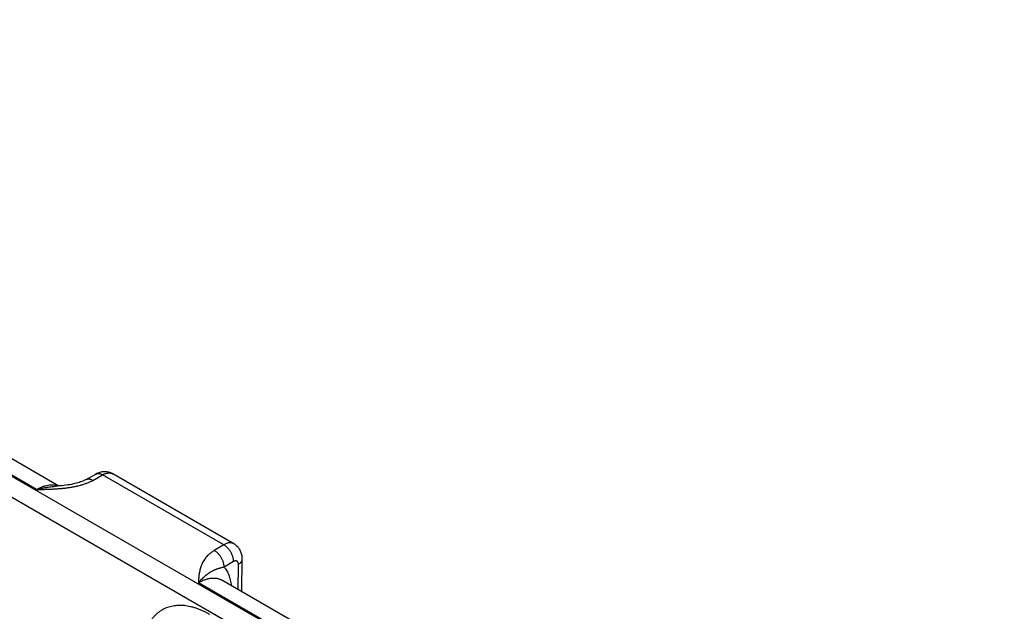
# Model space of a CAD drawing. Header units: inches. Extents: x 0 to 34, y 0 to 22.
# Tile 77 of 78: x 25.6 to 27.1, y 17.9 to 18.7. Entities that reach past the tile are written whole.
import ezdxf

# ---------------------------------------------------------------- set-up
doc = ezdxf.new("R2010")
doc.units = ezdxf.units.IN
doc.header["$LTSCALE"] = 1.87
doc.header["$MEASUREMENT"] = 0
doc.layers.get('0').update_dxf_attribs({"linetype": 'CONTINUOUS'})

msp = doc.modelspace()

# ---------------------------------------------------------------- linework, layer by layer
at = {"color": 7, "linetype": 'CONTINUOUS'}
for p, q in [((27.0693, 17.241), (24.4741, 18.7395)), ((27.0559, 17.218), (24.4606, 18.7165)), ((25.6617, 18.0555), (25.2393, 18.2994)), ((25.6939, 18.0606), (25.2735, 18.3033)), ((25.7335, 18.0701), (25.7478, 18.078)), ((25.7433, 18.0689), (25.7575, 18.0769)), ((25.9338, 17.9751), (25.7575, 18.0769)), ((25.7726, 18.0783), (25.7726, 18.0783)), ((25.9487, 17.9766), (25.7726, 18.0783)), ((25.9338, 17.9751), (25.9201, 17.9668)), ((25.9482, 17.9507), (25.9345, 17.9425)), ((25.9549, 17.9099), (25.9552, 17.9466)), ((25.9604, 17.9067), (25.9608, 17.9545)), ((26.3193, 17.6758), (25.8969, 17.9197)), ((26.3515, 17.6809), (25.9311, 17.9236))]:
    msp.add_line(p, q, dxfattribs=at)
for points in [[(25.7726, 18.0783), (25.7719, 18.0787), (25.7707, 18.0793), (25.7694, 18.0799), (25.768, 18.0803), (25.7666, 18.0807), (25.7653, 18.081), (25.7638, 18.0813), (25.7624, 18.0814), (25.7609, 18.0815), (25.7595, 18.0814), (25.758, 18.0813), (25.7565, 18.0811), (25.755, 18.0808), (25.7535, 18.0804), (25.752, 18.0799), (25.7505, 18.0794), (25.749, 18.0787), (25.7478, 18.078)], [(25.7335, 18.0701), (25.7326, 18.0696), (25.7315, 18.069), (25.7302, 18.0684), (25.7288, 18.0678), (25.7273, 18.0672), (25.7256, 18.0666), (25.7238, 18.066), (25.7218, 18.0654), (25.7197, 18.0648), (25.7174, 18.0642), (25.7151, 18.0636), (25.7126, 18.0631), (25.7099, 18.0626), (25.7072, 18.0622), (25.7043, 18.0617), (25.7013, 18.0614), (25.6982, 18.061), (25.695, 18.0607), (25.6916, 18.0604), (25.6887, 18.0602)], [(25.9608, 17.9545), (25.9608, 17.9559), (25.9607, 17.9574), (25.9605, 17.959), (25.9602, 17.9605), (25.9599, 17.9619), (25.9594, 17.9633), (25.9589, 17.9647), (25.9584, 17.966), (25.9577, 17.9673), (25.957, 17.9685), (25.9563, 17.9697), (25.9554, 17.9708), (25.9546, 17.9718), (25.9536, 17.9728), (25.9526, 17.9738), (25.9516, 17.9747), (25.9505, 17.9755), (25.9494, 17.9762), (25.9487, 17.9766)]]:
    msp.add_lwpolyline(points, dxfattribs=at)
for points, knots in [([(25.7478, 18.078), (25.7479, 18.0781), (25.7483, 18.0783), (25.7488, 18.0785), (25.7493, 18.0786), (25.7501, 18.0788), (25.7511, 18.0789), (25.7523, 18.0788), (25.7536, 18.0786), (25.7549, 18.0782), (25.7562, 18.0776), (25.7571, 18.0771), (25.7575, 18.0769)], [0, 0, 0, 0, 0.053671, 0.107619, 0.162101, 0.217362, 0.331024, 0.450249, 0.576192, 0.709602, 0.850855, 1, 1, 1, 1]), ([(25.7575, 18.0769), (25.7578, 18.0771), (25.7585, 18.0774), (25.7599, 18.0781), (25.7616, 18.0788), (25.7636, 18.0794), (25.7656, 18.0797), (25.7672, 18.0797), (25.7685, 18.0797), (25.7693, 18.0795), (25.7702, 18.0793), (25.771, 18.079), (25.7718, 18.0787), (25.7723, 18.0784), (25.7726, 18.0783)], [0, 0, 0, 0, 0.075109, 0.148334, 0.289022, 0.422141, 0.548042, 0.667452, 0.725097, 0.781571, 0.837071, 0.891816, 0.946042, 1, 1, 1, 1]), ([(25.6617, 18.0555), (25.6635, 18.0556), (25.6671, 18.0557), (25.6725, 18.0558), (25.6779, 18.056), (25.6833, 18.0562), (25.6888, 18.0565), (25.6941, 18.0569), (25.6995, 18.0573), (25.7039, 18.0578), (25.7075, 18.0583), (25.7101, 18.0587), (25.7127, 18.0591), (25.7153, 18.0596), (25.7179, 18.0601), (25.7212, 18.0608), (25.7254, 18.0619), (25.7302, 18.0633), (25.7341, 18.0647), (25.7371, 18.0659), (25.7392, 18.0668), (25.7413, 18.0679), (25.7426, 18.0686), (25.7433, 18.0689)], [0, 0, 0, 0, 0.065012, 0.130014, 0.194993, 0.259926, 0.32478, 0.389504, 0.454027, 0.518257, 0.550226, 0.582073, 0.613778, 0.645318, 0.67667, 0.707808, 0.769315, 0.829584, 0.888328, 0.917035, 0.945243, 0.972911, 1, 1, 1, 1]), ([(25.6931, 18.0605), (25.6925, 18.0607), (25.6914, 18.0611), (25.6896, 18.0615), (25.6879, 18.0618), (25.6854, 18.062), (25.6822, 18.062), (25.6782, 18.0616), (25.6742, 18.0607), (25.67, 18.0594), (25.6658, 18.0577), (25.663, 18.0563), (25.6617, 18.0555)], [0, 0, 0, 0, 0.05391, 0.108489, 0.163882, 0.220223, 0.336167, 0.457173, 0.583809, 0.716423, 0.855164, 1, 1, 1, 1]), ([(25.7335, 18.0701), (25.7337, 18.0702), (25.734, 18.0703), (25.7346, 18.0705), (25.7351, 18.0707), (25.7358, 18.0709), (25.7368, 18.071), (25.7381, 18.0709), (25.7393, 18.0707), (25.7406, 18.0702), (25.742, 18.0697), (25.7428, 18.0692), (25.7433, 18.0689)], [0, 0, 0, 0, 0.053689, 0.107643, 0.162122, 0.217372, 0.331, 0.45019, 0.576109, 0.709519, 0.850799, 1, 1, 1, 1]), ([(25.6617, 18.0555), (25.6628, 18.0559), (25.6651, 18.0565), (25.6685, 18.0573), (25.6719, 18.058), (25.6764, 18.0589), (25.6809, 18.0595), (25.6854, 18.06), (25.6876, 18.0601), (25.6887, 18.0602)], [0, 0, 0, 0, 0.128558, 0.256097, 0.382616, 0.508117, 0.756033, 0.878503, 1, 1, 1, 1]), ([(25.9487, 17.9766), (25.9485, 17.9767), (25.948, 17.977), (25.9472, 17.9773), (25.9464, 17.9776), (25.9455, 17.9778), (25.9447, 17.9779), (25.9435, 17.978), (25.9419, 17.9779), (25.9399, 17.9776), (25.9379, 17.977), (25.9358, 17.9762), (25.9345, 17.9754), (25.9338, 17.9751)], [0, 0, 0, 0, 0.053855, 0.10796, 0.16257, 0.217929, 0.274264, 0.331785, 0.451027, 0.576898, 0.710152, 0.851173, 1, 1, 1, 1]), ([(25.9482, 17.9507), (25.9482, 17.9512), (25.9482, 17.9524), (25.948, 17.9541), (25.9476, 17.9558), (25.9471, 17.9576), (25.9465, 17.9594), (25.9458, 17.9611), (25.945, 17.9629), (25.944, 17.9646), (25.943, 17.9663), (25.9418, 17.9678), (25.9406, 17.9693), (25.9394, 17.9707), (25.938, 17.972), (25.9367, 17.9732), (25.9353, 17.9742), (25.9343, 17.9748), (25.9338, 17.9751)], [0, 0, 0, 0, 0.055746, 0.113957, 0.174408, 0.236814, 0.300845, 0.366135, 0.432293, 0.498907, 0.56556, 0.631832, 0.69731, 0.761598, 0.824326, 0.885155, 0.943792, 1, 1, 1, 1]), ([(25.9201, 17.9668), (25.9195, 17.9665), (25.9183, 17.9657), (25.916, 17.9641), (25.9133, 17.9621), (25.9104, 17.9594), (25.9079, 17.9566), (25.9058, 17.9537), (25.9039, 17.9507), (25.9024, 17.9477), (25.9011, 17.9447), (25.9, 17.9416), (25.8992, 17.9385), (25.8985, 17.9354), (25.898, 17.9322), (25.8976, 17.9291), (25.8974, 17.9265), (25.8972, 17.9244), (25.8971, 17.9223), (25.897, 17.9208), (25.8969, 17.9197)], [0, 0, 0, 0, 0.039358, 0.077779, 0.151911, 0.222696, 0.290486, 0.35569, 0.418732, 0.480025, 0.539956, 0.598864, 0.657035, 0.714696, 0.772024, 0.829146, 0.886148, 0.914623, 0.943088, 1, 1, 1, 1]), ([(25.9345, 17.9425), (25.9345, 17.943), (25.9344, 17.9442), (25.9342, 17.9459), (25.9339, 17.9476), (25.9334, 17.9494), (25.9328, 17.9512), (25.9321, 17.9529), (25.9312, 17.9547), (25.9303, 17.9564), (25.9293, 17.9581), (25.9281, 17.9596), (25.9269, 17.9611), (25.9256, 17.9625), (25.9243, 17.9638), (25.9229, 17.965), (25.9216, 17.966), (25.9206, 17.9666), (25.9201, 17.9668)], [0, 0, 0, 0, 0.055746, 0.113957, 0.174408, 0.236814, 0.300845, 0.366135, 0.432293, 0.498907, 0.56556, 0.631832, 0.69731, 0.761598, 0.824325, 0.885154, 0.943792, 1, 1, 1, 1]), ([(25.9552, 17.9466), (25.9552, 17.9469), (25.9552, 17.9474), (25.955, 17.9484), (25.9548, 17.9492), (25.9544, 17.95), (25.954, 17.9505), (25.9536, 17.9509), (25.9532, 17.9512), (25.9527, 17.9515), (25.9521, 17.9516), (25.9515, 17.9517), (25.9509, 17.9517), (25.9502, 17.9516), (25.9497, 17.9514), (25.9492, 17.9512), (25.9488, 17.951), (25.9484, 17.9508), (25.9482, 17.9507)], [0, 0, 0, 0, 0.075349, 0.1467, 0.27731, 0.337301, 0.394358, 0.449241, 0.502917, 0.55645, 0.610926, 0.667335, 0.726494, 0.789037, 0.855357, 0.890016, 0.925685, 1, 1, 1, 1]), ([(25.9552, 17.9466), (25.9556, 17.9469), (25.9564, 17.9474), (25.9575, 17.9483), (25.9585, 17.9492), (25.9593, 17.9502), (25.96, 17.9512), (25.9604, 17.9521), (25.9606, 17.9529), (25.9607, 17.9534), (25.9608, 17.9539), (25.9608, 17.9543), (25.9608, 17.9545)], [0, 0, 0, 0, 0.148322, 0.288953, 0.421978, 0.547801, 0.667179, 0.781251, 0.8368, 0.891616, 0.945934, 1, 1, 1, 1]), ([(25.9345, 17.9425), (25.934, 17.9424), (25.9329, 17.9422), (25.9314, 17.9419), (25.9299, 17.9415), (25.9285, 17.9411), (25.9272, 17.9407), (25.9259, 17.9403), (25.9246, 17.9399), (25.9234, 17.9395), (25.9222, 17.939), (25.9207, 17.9384), (25.9188, 17.9375), (25.9166, 17.9364), (25.9144, 17.9351), (25.9123, 17.9338), (25.9101, 17.9323), (25.9079, 17.9306), (25.9061, 17.9291), (25.9047, 17.9278), (25.9032, 17.9264), (25.9013, 17.9246), (25.8991, 17.9222), (25.8976, 17.9206), (25.8969, 17.9197)], [0, 0, 0, 0, 0.036528, 0.071401, 0.104809, 0.136938, 0.167955, 0.198018, 0.227291, 0.255932, 0.284081, 0.31187, 0.366858, 0.421788, 0.477405, 0.534333, 0.593081, 0.654042, 0.717534, 0.750298, 0.783767, 0.852883, 0.92496, 1, 1, 1, 1]), ([(25.9345, 17.9425), (25.9348, 17.9421), (25.9355, 17.9413), (25.9368, 17.9395), (25.9383, 17.9372), (25.9399, 17.9341), (25.9413, 17.9309), (25.9425, 17.9274), (25.9434, 17.9237), (25.9442, 17.9198), (25.9445, 17.9172), (25.9447, 17.9158)], [0, 0, 0, 0, 0.055297, 0.111308, 0.225727, 0.34379, 0.465908, 0.592405, 0.723505, 0.859347, 1, 1, 1, 1]), ([(25.8969, 17.9197), (25.8977, 17.9202), (25.8992, 17.9211), (25.9016, 17.9223), (25.904, 17.9234), (25.907, 17.9246), (25.9101, 17.9256), (25.9132, 17.9262), (25.9154, 17.9266), (25.9176, 17.9267), (25.9197, 17.9268), (25.9218, 17.9266), (25.9238, 17.9263), (25.9257, 17.9259), (25.9276, 17.9253), (25.9294, 17.9246), (25.9305, 17.924), (25.9311, 17.9236)], [0, 0, 0, 0, 0.075812, 0.149615, 0.221389, 0.291131, 0.424554, 0.488391, 0.550403, 0.610702, 0.669432, 0.72676, 0.782882, 0.838017, 0.892407, 0.946311, 1, 1, 1, 1]), ([(25.9136, 17.8736), (25.9128, 17.8741), (25.9112, 17.875), (25.9089, 17.8762), (25.9065, 17.8774), (25.9034, 17.8789), (25.8995, 17.8806), (25.8948, 17.8824), (25.8902, 17.8839), (25.8841, 17.8854), (25.8781, 17.8864), (25.8722, 17.8869), (25.8679, 17.8868), (25.8637, 17.8865), (25.8596, 17.8859), (25.8557, 17.885), (25.8519, 17.8839), (25.8482, 17.8824), (25.8447, 17.8806), (25.8413, 17.8785), (25.8381, 17.8762), (25.8351, 17.8736), (25.8323, 17.8707), (25.8296, 17.8675), (25.8272, 17.8641), (25.8249, 17.8605), (25.8229, 17.8566), (25.821, 17.8525), (25.8194, 17.8482), (25.818, 17.8436), (25.8168, 17.8389), (25.8158, 17.834), (25.8152, 17.8298), (25.8149, 17.8263), (25.8146, 17.8228), (25.8144, 17.8201), (25.8144, 17.8183)], [0, 0, 0, 0, 0.018771, 0.037316, 0.055633, 0.073719, 0.109193, 0.14374, 0.177372, 0.210106, 0.272974, 0.303233, 0.332778, 0.361682, 0.390032, 0.417925, 0.445466, 0.472768, 0.49995, 0.527133, 0.554436, 0.58198, 0.609877, 0.638231, 0.66714, 0.696689, 0.726954, 0.757997, 0.789867, 0.822605, 0.856242, 0.890796, 0.926274, 0.944362, 0.962681, 1, 1, 1, 1])]:
    msp.add_open_spline(points, degree=3, knots=knots, dxfattribs=at)
msp.add_open_spline([(25.7478, 18.078), (25.7478, 18.078), (25.7478, 18.078), (25.7478, 18.078)], degree=3, dxfattribs=at)

doc.saveas('drawing.dxf')
